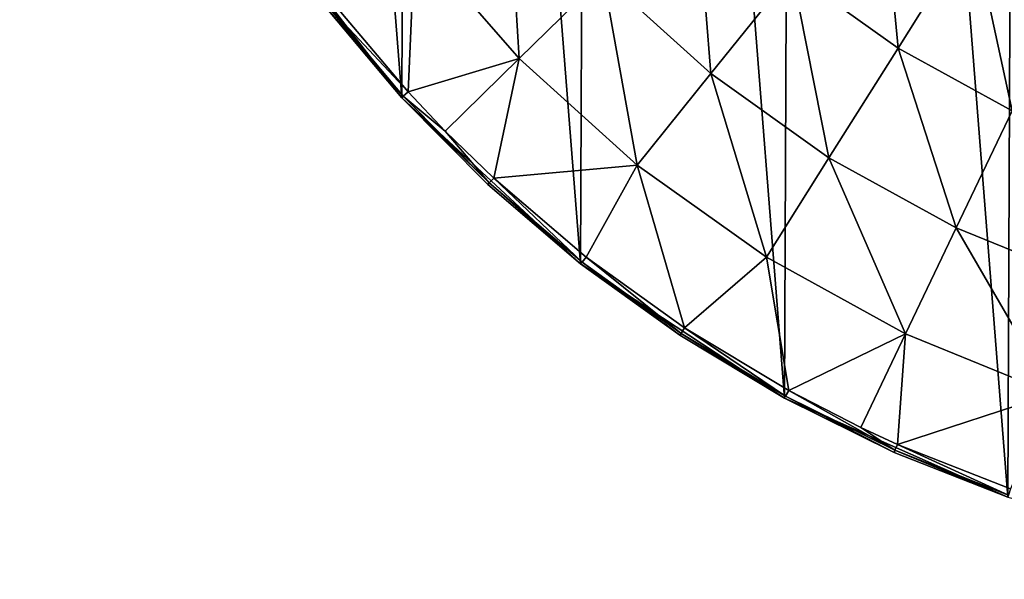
# Model space of a CAD drawing. Header units: millimetres. Extents: x 5 to 159, y 108 to 1015.
# Tile 227 of 250: x 5 to 45, y 895 to 918. Entities that reach past the tile are written whole.
import ezdxf

# ---------------------------------------------------------------- set-up
doc = ezdxf.new("R2010")
doc.units = ezdxf.units.MM
doc.header["$LTSCALE"] = 25.4
doc.layers.get('0').update_dxf_attribs({"true_color": 0xff5454})

# ---------------------------------------------------------------- blocks, each defined once
blk = doc.blocks.new('SPIDER-6792-9745.STL#2')
at = {"color": 0}
mesh = blk.add_polyface(dxfattribs=at)
corners = [(6.941, 940.721, 1274.398), (5.393, 960.411, 1274.398), (5.351, 950.502, 1274.398), (7.066, 970.179, 1274.398), (10.119, 931.335, 1274.398), (10.323, 979.538, 1274.398), (14.799, 922.6, 1274.398), (15.076, 988.233, 1274.398), (20.852, 914.754, 1274.398), (21.196, 996.027, 1274.398), (28.114, 908.012, 1274.398), (28.515, 1002.708, 1274.398), (36.387, 902.557, 1274.398), (36.833, 1008.093, 1274.398), (45.445, 898.538, 1274.398), (45.925, 1012.035, 1274.398), (55.041, 896.065, 1274.398), (55.541, 1014.427, 1274.398), (64.913, 895.205, 1274.398), (65.42, 1015.204, 1274.398), (74.792, 895.981, 1274.398), (75.293, 1014.343, 1274.398), (84.409, 898.373, 1274.398), (84.889, 1011.87, 1274.398), (93.5, 902.315, 1274.398), (93.947, 1007.851, 1274.398), (101.819, 907.7, 1274.398), (102.219, 1002.396, 1274.398), (109.138, 914.381, 1274.398), (109.482, 995.654, 1274.398), (115.258, 922.175, 1274.398), (115.535, 987.808, 1274.398), (120.011, 930.87, 1274.398), (120.215, 979.073, 1274.398), (123.268, 940.229, 1274.398), (123.393, 969.687, 1274.398), (124.94, 949.997, 1274.398), (124.982, 959.906, 1274.398)]
mesh.append_faces([[corners[k] for k in face] for face in [(0, 1, 2), (35, 36, 37)]], dxfattribs={"vtx0": -1, "color": 0})
mesh.append_faces([[corners[k] for k in face] for face in [(1, 0, 3), (3, 4, 5), (5, 6, 7), (7, 8, 9), (9, 10, 11), (11, 12, 13), (13, 14, 15), (15, 16, 17), (17, 18, 19), (19, 20, 21), (21, 22, 23), (23, 24, 25), (25, 26, 27), (27, 28, 29), (29, 30, 31), (31, 32, 33), (33, 34, 35)]], dxfattribs={"vtx0": -1, "vtx1": -1, "color": 0})
mesh.append_faces([[corners[k] for k in face] for face in [(3, 0, 4), (5, 4, 6), (7, 6, 8), (9, 8, 10), (11, 10, 12), (13, 12, 14), (15, 14, 16), (17, 16, 18), (19, 18, 20), (21, 20, 22), (23, 22, 24), (25, 24, 26), (27, 26, 28), (29, 28, 30), (31, 30, 32), (33, 32, 34), (35, 34, 36)]], dxfattribs={"vtx0": -1, "vtx2": -1, "color": 0})
mesh = blk.add_polyface(dxfattribs=at)
corners = [(40.277, 924.29, 1243.453), (40.994, 916.776, 1247.322), (36.696, 919.843, 1247.322), (44.034, 921.61, 1243.453)]
mesh.append_faces([[corners[k] for k in face] for face in [(0, 1, 2), (1, 0, 3)]], dxfattribs={"vtx0": -1, "color": 0})
mesh = blk.add_polyface(dxfattribs=at)
corners = [(25.148, 924.131, 1251.774), (25.625, 916.354, 1256.759), (21.382, 921.207, 1256.759), (29.026, 919.695, 1251.774)]
mesh.append_faces([[corners[k] for k in face] for face in [(0, 1, 2), (1, 0, 3)]], dxfattribs={"vtx0": -1, "color": 0})
mesh = blk.add_polyface(dxfattribs=at)
corners = [(32.784, 923.387, 1247.322), (33.392, 915.739, 1251.774), (29.026, 919.695, 1251.774), (36.696, 919.843, 1247.322)]
mesh.append_faces([[corners[k] for k in face] for face in [(0, 1, 2), (1, 0, 3)]], dxfattribs={"vtx0": -1, "color": 0})
mesh = blk.add_polyface(dxfattribs=at)
corners = [(14.799, 922.6, 1274.398), (17.663, 918.552, 1263.356), (20.852, 914.754, 1274.398)]
mesh.append_faces([[corners[k] for k in face] for face in [(0, 1, 2)]], dxfattribs={"color": 0})
mesh = blk.add_polyface(dxfattribs=at)
corners = [(44.034, 921.61, 1243.453), (45.619, 914.23, 1247.322), (40.994, 916.776, 1247.322), (48.077, 919.383, 1243.453)]
mesh.append_faces([[corners[k] for k in face] for face in [(0, 1, 2), (1, 0, 3)]], dxfattribs={"vtx0": -1, "color": 0})
mesh = blk.add_polyface(dxfattribs=at)
corners = [(21.382, 921.207, 1256.759), (21.113, 914.993, 1262.22), (17.943, 918.768, 1262.22)]
mesh.append_faces([[corners[k] for k in face] for face in [(0, 1, 2)]], dxfattribs={"color": 0})
mesh = blk.add_polyface(dxfattribs=at)
corners = [(25.625, 916.354, 1256.759), (21.113, 914.993, 1262.22), (21.382, 921.207, 1256.759)]
mesh.append_faces([[corners[k] for k in face] for face in [(0, 1, 2)]], dxfattribs={"color": 0})
mesh = blk.add_polyface(dxfattribs=at)
corners = [(36.696, 919.843, 1247.322), (38.189, 912.317, 1251.774), (33.392, 915.739, 1251.774), (40.994, 916.776, 1247.322)]
mesh.append_faces([[corners[k] for k in face] for face in [(0, 1, 2), (1, 0, 3)]], dxfattribs={"vtx0": -1, "color": 0})
mesh = blk.add_polyface(dxfattribs=at)
corners = [(29.026, 919.695, 1251.774), (30.403, 912.026, 1256.759), (25.625, 916.354, 1256.759), (33.392, 915.739, 1251.774)]
mesh.append_faces([[corners[k] for k in face] for face in [(0, 1, 2), (1, 0, 3)]], dxfattribs={"vtx0": -1, "color": 0})
mesh = blk.add_polyface(dxfattribs=at)
corners = [(17.663, 918.552, 1263.356), (20.919, 914.815, 1262.761), (20.852, 914.754, 1263.356), (17.735, 918.607, 1262.761)]
mesh.append_faces([[corners[k] for k in face] for face in [(0, 1, 2), (1, 0, 3)]], dxfattribs={"vtx0": -1, "color": 0})
mesh = blk.add_polyface(dxfattribs=at)
corners = [(17.735, 918.607, 1262.761), (21.113, 914.993, 1262.22), (20.919, 914.815, 1262.761), (17.943, 918.768, 1262.22)]
mesh.append_faces([[corners[k] for k in face] for face in [(0, 1, 2), (1, 0, 3)]], dxfattribs={"vtx0": -1, "color": 0})
mesh = blk.add_polyface(dxfattribs=at)
corners = [(17.663, 918.552, 1263.356), (20.852, 914.754, 1263.356), (20.852, 914.754, 1274.398)]
mesh.append_faces([[corners[k] for k in face] for face in [(0, 1, 2)]], dxfattribs={"color": 0})
mesh = blk.add_polyface(dxfattribs=at)
corners = [(40.994, 916.776, 1247.322), (43.35, 909.475, 1251.774), (38.189, 912.317, 1251.774), (45.619, 914.23, 1247.322)]
mesh.append_faces([[corners[k] for k in face] for face in [(0, 1, 2), (1, 0, 3)]], dxfattribs={"vtx0": -1, "color": 0})
mesh = blk.add_polyface(dxfattribs=at)
corners = [(25.625, 916.354, 1256.759), (22.62, 913.401, 1262.22), (21.113, 914.993, 1262.22)]
mesh.append_faces([[corners[k] for k in face] for face in [(0, 1, 2)]], dxfattribs={"color": 0})
mesh = blk.add_polyface(dxfattribs=at)
corners = [(25.625, 916.354, 1256.759), (24.585, 911.492, 1262.22), (22.62, 913.401, 1262.22)]
mesh.append_faces([[corners[k] for k in face] for face in [(0, 1, 2)]], dxfattribs={"color": 0})
mesh = blk.add_polyface(dxfattribs=at)
corners = [(30.403, 912.026, 1256.759), (24.585, 911.492, 1262.22), (25.625, 916.354, 1256.759)]
mesh.append_faces([[corners[k] for k in face] for face in [(0, 1, 2)]], dxfattribs={"color": 0})
mesh = blk.add_polyface(dxfattribs=at)
corners = [(33.392, 915.739, 1251.774), (35.651, 908.282, 1256.759), (30.403, 912.026, 1256.759), (38.189, 912.317, 1251.774)]
mesh.append_faces([[corners[k] for k in face] for face in [(0, 1, 2), (1, 0, 3)]], dxfattribs={"vtx0": -1, "color": 0})
mesh = blk.add_polyface(dxfattribs=at)
corners = [(21.113, 914.993, 1262.22), (22.62, 913.401, 1262.22), (20.919, 914.815, 1262.761)]
mesh.append_faces([[corners[k] for k in face] for face in [(0, 1, 2)]], dxfattribs={"color": 0})
mesh = blk.add_polyface(dxfattribs=at)
corners = [(20.852, 914.754, 1263.356), (24.405, 911.299, 1262.761), (24.344, 911.233, 1263.356), (20.919, 914.815, 1262.761)]
mesh.append_faces([[corners[k] for k in face] for face in [(0, 1, 2), (1, 0, 3)]], dxfattribs={"vtx0": -1, "color": 0})
mesh = blk.add_polyface(dxfattribs=at)
corners = [(20.852, 914.754, 1263.356), (24.344, 911.233, 1263.356), (20.852, 914.754, 1274.398)]
mesh.append_faces([[corners[k] for k in face] for face in [(0, 1, 2)]], dxfattribs={"color": 0})
mesh = blk.add_polyface(dxfattribs=at)
corners = [(20.852, 914.754, 1274.398), (24.344, 911.233, 1263.356), (28.114, 908.012, 1274.398)]
mesh.append_faces([[corners[k] for k in face] for face in [(0, 1, 2)]], dxfattribs={"color": 0})
mesh = blk.add_polyface(dxfattribs=at)
corners = [(20.919, 914.815, 1262.761), (22.62, 913.401, 1262.22), (24.405, 911.299, 1262.761)]
mesh.append_faces([[corners[k] for k in face] for face in [(0, 1, 2)]], dxfattribs={"color": 0})
mesh = blk.add_polyface(dxfattribs=at)
corners = [(45.619, 914.23, 1247.322), (48.806, 907.252, 1251.774), (43.35, 909.475, 1251.774), (50.508, 912.238, 1247.322)]
mesh.append_faces([[corners[k] for k in face] for face in [(0, 1, 2), (1, 0, 3)]], dxfattribs={"vtx0": -1, "color": 0})
mesh = blk.add_polyface(dxfattribs=at)
corners = [(24.405, 911.299, 1262.761), (22.62, 913.401, 1262.22), (24.585, 911.492, 1262.22)]
mesh.append_faces([[corners[k] for k in face] for face in [(0, 1, 2)]], dxfattribs={"color": 0})
mesh = blk.add_polyface(dxfattribs=at)
corners = [(38.189, 912.317, 1251.774), (41.297, 905.173, 1256.759), (35.651, 908.282, 1256.759), (43.35, 909.475, 1251.774)]
mesh.append_faces([[corners[k] for k in face] for face in [(0, 1, 2), (1, 0, 3)]], dxfattribs={"vtx0": -1, "color": 0})
mesh = blk.add_polyface(dxfattribs=at)
corners = [(30.403, 912.026, 1256.759), (28.333, 908.29, 1262.22), (24.585, 911.492, 1262.22)]
mesh.append_faces([[corners[k] for k in face] for face in [(0, 1, 2)]], dxfattribs={"color": 0})
mesh = blk.add_polyface(dxfattribs=at)
corners = [(28.333, 908.29, 1262.22), (30.403, 912.026, 1256.759), (32.333, 905.409, 1262.22)]
mesh.append_faces([[corners[k] for k in face] for face in [(0, 1, 2)]], dxfattribs={"color": 0})
mesh = blk.add_polyface(dxfattribs=at)
corners = [(32.333, 905.409, 1262.22), (30.403, 912.026, 1256.759), (35.651, 908.282, 1256.759)]
mesh.append_faces([[corners[k] for k in face] for face in [(0, 1, 2)]], dxfattribs={"color": 0})
mesh = blk.add_polyface(dxfattribs=at)
corners = [(28.17, 908.083, 1262.761), (24.585, 911.492, 1262.22), (28.333, 908.29, 1262.22), (24.405, 911.299, 1262.761)]
mesh.append_faces([[corners[k] for k in face] for face in [(0, 1, 2), (1, 0, 3)]], dxfattribs={"vtx0": -1, "color": 0})
mesh = blk.add_polyface(dxfattribs=at)
corners = [(28.114, 908.012, 1263.356), (24.405, 911.299, 1262.761), (28.17, 908.083, 1262.761), (24.344, 911.233, 1263.356)]
mesh.append_faces([[corners[k] for k in face] for face in [(0, 1, 2), (1, 0, 3)]], dxfattribs={"vtx0": -1, "color": 0})
mesh = blk.add_polyface(dxfattribs=at)
corners = [(28.114, 908.012, 1274.398), (24.344, 911.233, 1263.356), (28.114, 908.012, 1263.356)]
mesh.append_faces([[corners[k] for k in face] for face in [(0, 1, 2)]], dxfattribs={"color": 0})
mesh = blk.add_polyface(dxfattribs=at)
corners = [(43.35, 909.475, 1251.774), (47.267, 902.74, 1256.759), (41.297, 905.173, 1256.759), (48.806, 907.252, 1251.774)]
mesh.append_faces([[corners[k] for k in face] for face in [(0, 1, 2), (1, 0, 3)]], dxfattribs={"vtx0": -1, "color": 0})
mesh = blk.add_polyface(dxfattribs=at)
corners = [(32.188, 905.189, 1262.761), (28.333, 908.29, 1262.22), (32.333, 905.409, 1262.22), (28.17, 908.083, 1262.761)]
mesh.append_faces([[corners[k] for k in face] for face in [(0, 1, 2), (1, 0, 3)]], dxfattribs={"vtx0": -1, "color": 0})
mesh = blk.add_polyface(dxfattribs=at)
corners = [(32.333, 905.409, 1262.22), (35.651, 908.282, 1256.759), (36.557, 902.867, 1262.22)]
mesh.append_faces([[corners[k] for k in face] for face in [(0, 1, 2)]], dxfattribs={"color": 0})
mesh = blk.add_polyface(dxfattribs=at)
corners = [(36.557, 902.867, 1262.22), (35.651, 908.282, 1256.759), (41.297, 905.173, 1256.759)]
mesh.append_faces([[corners[k] for k in face] for face in [(0, 1, 2)]], dxfattribs={"color": 0})
mesh = blk.add_polyface(dxfattribs=at)
corners = [(32.138, 905.113, 1263.356), (28.17, 908.083, 1262.761), (32.188, 905.189, 1262.761), (28.114, 908.012, 1263.356)]
mesh.append_faces([[corners[k] for k in face] for face in [(0, 1, 2), (1, 0, 3)]], dxfattribs={"vtx0": -1, "color": 0})
mesh = blk.add_polyface(dxfattribs=at)
corners = [(28.114, 908.012, 1274.398), (28.114, 908.012, 1263.356), (32.138, 905.113, 1263.356)]
mesh.append_faces([[corners[k] for k in face] for face in [(0, 1, 2)]], dxfattribs={"color": 0})
mesh = blk.add_polyface(dxfattribs=at)
corners = [(28.114, 908.012, 1274.398), (32.138, 905.113, 1263.356), (36.387, 902.557, 1274.398)]
mesh.append_faces([[corners[k] for k in face] for face in [(0, 1, 2)]], dxfattribs={"color": 0})
mesh = blk.add_polyface(dxfattribs=at)
corners = [(36.431, 902.636, 1262.761), (32.333, 905.409, 1262.22), (36.557, 902.867, 1262.22), (32.188, 905.189, 1262.761)]
mesh.append_faces([[corners[k] for k in face] for face in [(0, 1, 2), (1, 0, 3)]], dxfattribs={"vtx0": -1, "color": 0})
mesh = blk.add_polyface(dxfattribs=at)
corners = [(36.387, 902.557, 1263.356), (32.188, 905.189, 1262.761), (36.431, 902.636, 1262.761), (32.138, 905.113, 1263.356)]
mesh.append_faces([[corners[k] for k in face] for face in [(0, 1, 2), (1, 0, 3)]], dxfattribs={"vtx0": -1, "color": 0})
mesh = blk.add_polyface(dxfattribs=at)
corners = [(36.387, 902.557, 1274.398), (32.138, 905.113, 1263.356), (36.387, 902.557, 1263.356)]
mesh.append_faces([[corners[k] for k in face] for face in [(0, 1, 2)]], dxfattribs={"color": 0})
mesh = blk.add_polyface(dxfattribs=at)
corners = [(36.557, 902.867, 1262.22), (41.297, 905.173, 1256.759), (39.484, 901.371, 1262.22)]
mesh.append_faces([[corners[k] for k in face] for face in [(0, 1, 2)]], dxfattribs={"color": 0})
mesh = blk.add_polyface(dxfattribs=at)
corners = [(39.484, 901.371, 1262.22), (41.297, 905.173, 1256.759), (40.977, 900.683, 1262.22)]
mesh.append_faces([[corners[k] for k in face] for face in [(0, 1, 2)]], dxfattribs={"color": 0})
mesh = blk.add_polyface(dxfattribs=at)
corners = [(40.977, 900.683, 1262.22), (41.297, 905.173, 1256.759), (47.267, 902.74, 1256.759)]
mesh.append_faces([[corners[k] for k in face] for face in [(0, 1, 2)]], dxfattribs={"color": 0})
mesh = blk.add_polyface(dxfattribs=at)
corners = [(40.833, 900.36, 1263.356), (36.431, 902.636, 1262.761), (40.87, 900.443, 1262.761), (36.387, 902.557, 1263.356)]
mesh.append_faces([[corners[k] for k in face] for face in [(0, 1, 2), (1, 0, 3)]], dxfattribs={"vtx0": -1, "color": 0})
mesh = blk.add_polyface(dxfattribs=at)
corners = [(36.431, 902.636, 1262.761), (36.557, 902.867, 1262.22), (40.87, 900.443, 1262.761)]
mesh.append_faces([[corners[k] for k in face] for face in [(0, 1, 2)]], dxfattribs={"color": 0})
mesh = blk.add_polyface(dxfattribs=at)
corners = [(40.87, 900.443, 1262.761), (36.557, 902.867, 1262.22), (39.484, 901.371, 1262.22)]
mesh.append_faces([[corners[k] for k in face] for face in [(0, 1, 2)]], dxfattribs={"color": 0})
mesh = blk.add_polyface(dxfattribs=at)
corners = [(40.977, 900.683, 1262.22), (47.267, 902.74, 1256.759), (45.562, 898.872, 1262.22)]
mesh.append_faces([[corners[k] for k in face] for face in [(0, 1, 2)]], dxfattribs={"color": 0})
mesh = blk.add_polyface(dxfattribs=at)
corners = [(36.387, 902.557, 1274.398), (36.387, 902.557, 1263.356), (40.833, 900.36, 1263.356)]
mesh.append_faces([[corners[k] for k in face] for face in [(0, 1, 2)]], dxfattribs={"color": 0})
mesh = blk.add_polyface(dxfattribs=at)
corners = [(36.387, 902.557, 1274.398), (40.833, 900.36, 1263.356), (45.445, 898.538, 1274.398)]
mesh.append_faces([[corners[k] for k in face] for face in [(0, 1, 2)]], dxfattribs={"color": 0})
mesh = blk.add_polyface(dxfattribs=at)
corners = [(40.87, 900.443, 1262.761), (39.484, 901.371, 1262.22), (40.977, 900.683, 1262.22)]
mesh.append_faces([[corners[k] for k in face] for face in [(0, 1, 2)]], dxfattribs={"color": 0})
mesh = blk.add_polyface(dxfattribs=at)
corners = [(45.475, 898.623, 1262.761), (40.977, 900.683, 1262.22), (45.562, 898.872, 1262.22), (40.87, 900.443, 1262.761)]
mesh.append_faces([[corners[k] for k in face] for face in [(0, 1, 2), (1, 0, 3)]], dxfattribs={"vtx0": -1, "color": 0})
mesh = blk.add_polyface(dxfattribs=at)
corners = [(45.445, 898.538, 1263.356), (40.87, 900.443, 1262.761), (45.475, 898.623, 1262.761), (40.833, 900.36, 1263.356)]
mesh.append_faces([[corners[k] for k in face] for face in [(0, 1, 2), (1, 0, 3)]], dxfattribs={"vtx0": -1, "color": 0})
mesh = blk.add_polyface(dxfattribs=at)
corners = [(45.445, 898.538, 1274.398), (40.833, 900.36, 1263.356), (45.445, 898.538, 1263.356)]
mesh.append_faces([[corners[k] for k in face] for face in [(0, 1, 2)]], dxfattribs={"color": 0})

msp = doc.modelspace()

# ---------------------------------------------------------------- block references
at = {"color": 250, "true_color": 0x262626}
msp.add_blockref('SPIDER-6792-9745.STL#2', (0, 0), dxfattribs=at)

doc.saveas('drawing.dxf')
